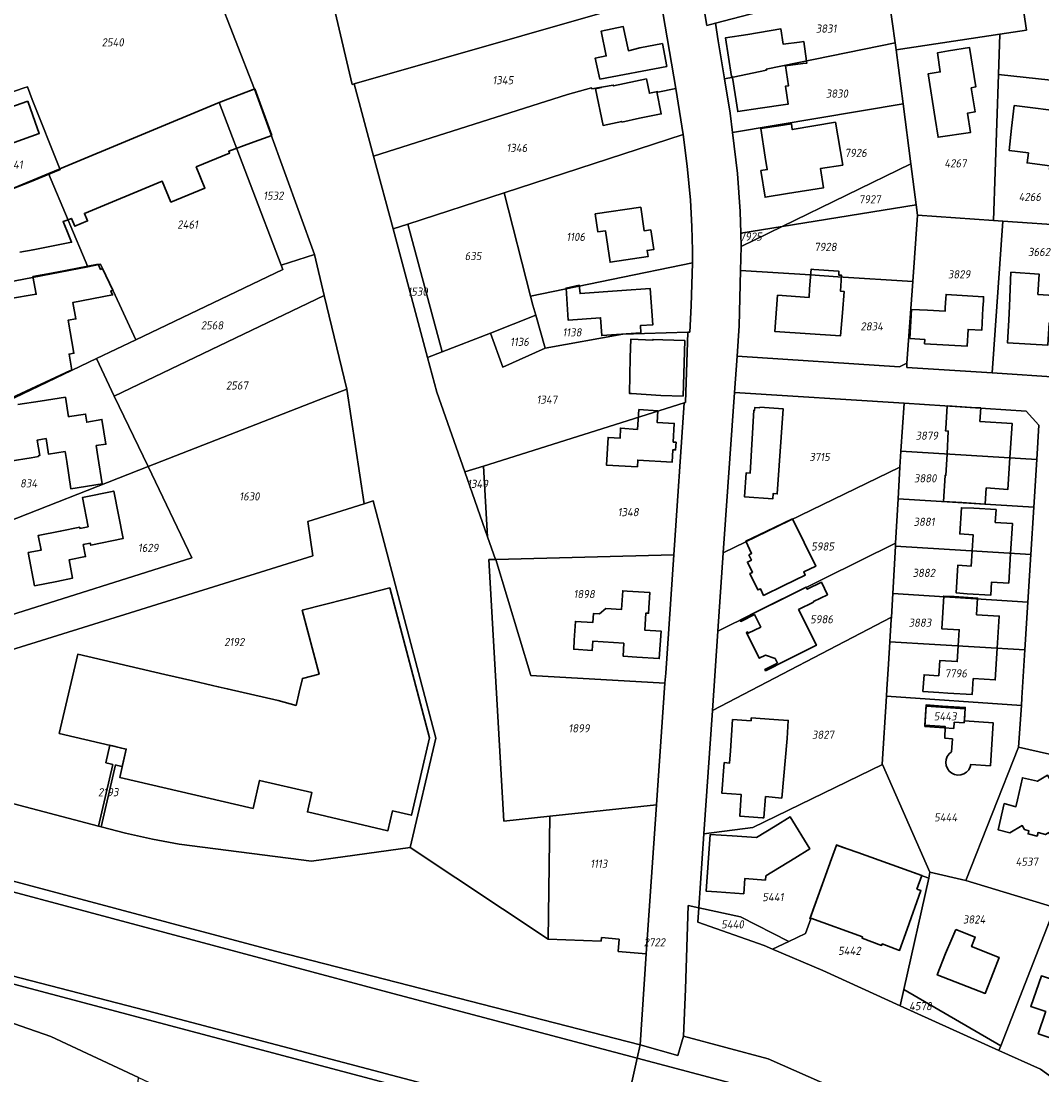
# Model space of a CAD drawing. Extents: x 177930 to 190767, y 381068 to 392034.
# Tile 158 of 256: x 183328 to 183554, y 385146 to 385378. Entities that reach past the tile are written whole.
import ezdxf
from ezdxf.enums import TextEntityAlignment as Align

# ---------------------------------------------------------------- set-up
doc = ezdxf.new("R2010")
doc.units = 0
for name, color, linetype, lineweight in [('B-XX-KG-GRENS_PERCEEL-GV', 150, 'Continuous', 25), ('B-XX-KG-GRENS_PERCEEL-S', 150, 'Continuous', 25), ('B-XX-OG-BEBOUWING-G', 7, 'Continuous', 35)]:
    doc.layers.add(name, color=color, linetype=linetype, lineweight=lineweight)
doc.styles.add('NLCS-ISO', font='NLCS-ISO.ttf', dxfattribs={"height": 1.8})

# ---------------------------------------------------------------- blocks, each defined once
blk = doc.blocks.new('SKG-PERCEELNUMMER-SO')
at = {"layer": 'DefPoints'}
blk.add_point((0, 0), dxfattribs=at)
at = {"style": 'NLCS-ISO', "oblique": 10, "flags": 1}
blk.add_attdef('GEMEENTECODE', text='', height=1.8, dxfattribs=at).set_placement((-0.5, 2.55), align=Align.MIDDLE_RIGHT)
blk.add_attdef('SECTIE', text='', height=1.8, dxfattribs=at).set_placement((0.5, 2.5), align=Align.MIDDLE_LEFT)
at = {"style": 'NLCS-ISO', "oblique": 10}
blk.add_attdef('PERCEELNUMMER', text='', height=1.8, dxfattribs=at).set_placement((0, 0), align=Align.MIDDLE_CENTER)

msp = doc.modelspace()

# ---------------------------------------------------------------- linework, layer by layer
at = {"layer": 'B-XX-KG-GRENS_PERCEEL-GV'}
for points in [[(183555.681, 385434.641), (183544.769, 385454.822), (183551.796, 385458.646), (183547.935, 385465.721), (183537.65, 385460.292), (183542.18, 385430.963), (183546.38, 385403.776), (183550.532, 385376.347), (183544.657, 385375.458), (183544.352, 385366.549), (183564.05, 385364.387)], [(183469.71, 385382.819), (183473.041, 385363.485), (183474.656, 385353.278), (183475.527, 385346.32), (183476.252, 385338.779), (183476.567, 385332.946), (183476.73, 385327.692), (183476.733, 385324.935), (183476.445, 385315.418), (183476.117, 385309.63), (183475.661, 385309.616), (183475.158, 385294.079), (183474.915, 385294.002), (183472.615, 385260.456), (183470.797, 385234.293), (183470.644, 385232.089), (183468.776, 385205.162), (183466.493, 385172.257), (183465.123, 385152.175), (183473.464, 385149.825), (183474.737, 385154.039), (183475.171, 385164.435), (183475.761, 385182.913), (183478.113, 385182.412), (183479.244, 385198.805), (183481.121, 385225.999), (183482.335, 385243.587), (183483.525, 385260.836), (183486.009, 385296.307), (183486.568, 385304.294), (183487.037, 385310.99), (183487.349, 385323.276), (183487.483, 385328.547), (183487.401, 385331.462), (183487.265, 385336.263), (183486.657, 385344.666), (183485.55, 385353.715), (183485.026, 385357.995), (183483.789, 385365.57), (183482.412, 385374.008), (183481.784, 385377.888), (183479.867, 385377.385), (183475.917, 385401.118)], [(183371.53, 385384.886), (183379.926, 385363.325), (183393.192, 385326.785), (183395.357, 385317.742), (183400.316, 385297.027), (183404.188, 385271.722), (183406.141, 385272.337), (183419.997, 385219.914), (183414.358, 385195.728), (183444.86, 385175.482), (183445.228, 385202.646), (183435.019, 385201.556), (183431.722, 385259.379), (183433.193, 385259.418), (183431.434, 385264.431), (183426.419, 385278.725), (183420.221, 385296.39), (183418.182, 385304.006), (183410.569, 385332.436), (183406.265, 385348.508), (183401.983, 385364.498), (183401.538, 385364.37), (183397.756, 385380.285)], [(183558.348, 385299.606), (183542.959, 385300.611), (183524.041, 385301.846), (183524.107, 385302.786), (183522.439, 385301.973), (183486.568, 385304.294), (183486.009, 385296.307), (183523.48, 385293.916), (183550.463, 385292.2), (183553.232, 385289.068), (183552.762, 385281.502), (183552.109, 385270.98), (183551.456, 385260.469), (183550.801, 385249.927), (183550.147, 385239.396), (183549.491, 385228.834), (183549.385, 385227.126), (183548.741, 385217.926), (183566.318, 385213.977)], [(183323.967, 385206.157), (183345.503, 385200.467), (183348.686, 385214.13), (183348.072, 385214.273), (183347.098, 385214.5), (183347.991, 385218.337), (183348.965, 385218.111), (183350.582, 385217.735), (183351.624, 385217.492), (183350.731, 385213.654), (183349.689, 385213.897), (183349.27, 385213.994), (183346.085, 385200.313), (183351.427, 385198.902), (183357.39, 385197.595), (183363.27, 385196.517), (183392.56, 385192.713), (183414.358, 385195.728), (183419.997, 385219.914), (183406.141, 385272.337), (183404.188, 385271.722), (183391.729, 385267.797), (183392.823, 385260.195), (183326.004, 385239.357)], [(183205.573, 385220.672), (183384.576, 385172.86), (183465.123, 385152.175), (183466.493, 385172.257), (183460.324, 385172.776), (183460.554, 385175.51), (183456.604, 385175.843), (183456.539, 385175.075), (183444.86, 385175.482), (183414.358, 385195.728), (183392.56, 385192.713), (183363.27, 385196.517), (183357.39, 385197.595), (183351.427, 385198.902), (183346.085, 385200.313), (183345.503, 385200.467), (183323.967, 385206.157)], [(183321.793, 385158.595), (183334.918, 385154.017), (183354.33, 385144.964), (183364.127, 385140.395), (183366.432, 385139.32), (183378.753, 385133.152), (183385.048, 385130.001), (183385.155, 385129.939), (183386.213, 385139.657), (183386.976, 385142.558), (183395.657, 385140.258), (183394.888, 385137.358), (183414.567, 385132.144), (183436.908, 385126.224), (183446.049, 385093.239), (183447.973, 385091.969), (183451.102, 385089.359), (183456.937, 385084.49), (183460.856, 385081.117), (183457.989, 385095.046), (183458.744, 385106.59), (183460.169, 385129.729), (183460.259, 385130.135), (183265.963, 385181.722)], [(183564.234, 385139.097), (183553.571, 385146.76), (183544.422, 385150.908), (183522.604, 385160.8), (183505.494, 385168.558), (183494.409, 385173.278), (183492.526, 385174.08), (183477.895, 385179.25), (183478.113, 385182.412), (183475.761, 385182.913), (183475.171, 385164.435), (183474.737, 385154.039), (183493.438, 385149.063), (183524.946, 385135.158)], [(183911.957, 385034.162), (183814.687, 385058.291), (183715.172, 385086.019), (183633.442, 385107.266), (183602.129, 385118.253), (183578.584, 385120.856), (183524.946, 385135.158), (183493.438, 385149.063), (183474.737, 385154.039), (183473.464, 385149.825), (183465.123, 385152.175), (183464.468, 385149.205), (183826.129, 385053.302), (183883.973, 385039.061)]]:
    msp.add_lwpolyline(points, dxfattribs=at)
for points in [[(183517.688, 385399.239), (183515.717, 385411.444), (183475.825, 385401.571), (183475.917, 385401.118), (183479.867, 385377.385), (183481.784, 385377.888), (183519.538, 385387.786)], [(183302.416, 385354.219), (183307.237, 385355.914), (183328.841, 385363.508), (183329.795, 385363.844), (183330.798, 385360.991), (183336.959, 385345.73), (183337.137, 385345.804), (183372.164, 385360.349), (183379.926, 385363.325), (183371.53, 385384.886), (183362.553, 385404.132), (183335.659, 385398.664), (183321.659, 385395.817), (183323.941, 385384.646), (183326.438, 385372.402), (183300.528, 385365.099)], [(183519.538, 385387.786), (183521.494, 385373.536), (183521.695, 385371.981), (183544.657, 385375.458), (183550.532, 385376.347), (183546.38, 385403.776), (183517.688, 385399.239)], [(183467.078, 385398.1), (183463.366, 385397.164), (183455.639, 385395.142), (183417.496, 385385.358), (183397.756, 385380.285), (183401.538, 385364.37), (183401.983, 385364.498), (183457.788, 385380.489), (183469.71, 385382.819)], [(183519.538, 385387.786), (183481.784, 385377.888), (183482.412, 385374.008), (183483.789, 385365.57), (183485.682, 385365.931), (183493.05, 385367.537), (183493.02, 385367.735), (183521.494, 385373.536)], [(183469.71, 385382.819), (183457.788, 385380.489), (183401.983, 385364.498), (183406.265, 385348.508), (183449.104, 385362.135), (183454.406, 385363.611), (183454.473, 385363.402), (183459.22, 385364.229), (183459.26, 385364.035), (183466.525, 385365.564), (183467.191, 385362.398), (183469.043, 385362.787), (183469.068, 385362.668), (183473.041, 385363.485)], [(183543.249, 385334.296), (183544.352, 385366.549), (183544.657, 385375.458), (183521.695, 385371.981), (183523.242, 385360.046), (183524.959, 385346.788), (183526.117, 385337.769), (183526.413, 385335.464)], [(183521.695, 385371.981), (183521.494, 385373.536), (183493.02, 385367.735), (183493.05, 385367.537), (183485.682, 385365.931), (183483.789, 385365.57), (183485.026, 385357.995), (183485.55, 385353.715), (183523.242, 385360.046)], [(183473.041, 385363.485), (183469.068, 385362.668), (183469.043, 385362.787), (183467.191, 385362.398), (183466.525, 385365.564), (183459.26, 385364.035), (183459.22, 385364.229), (183454.473, 385363.402), (183454.406, 385363.611), (183449.104, 385362.135), (183406.265, 385348.508), (183410.569, 385332.436), (183413.846, 385333.502), (183435.111, 385340.417), (183474.656, 385353.278)], [(183545.274, 385334.155), (183560.357, 385333.109), (183564.05, 385364.387), (183544.352, 385366.549), (183543.249, 385334.296)], [(183334.433, 385344.681), (183336.959, 385345.73), (183330.798, 385360.991), (183329.795, 385363.844), (183328.841, 385363.508), (183307.237, 385355.914), (183302.416, 385354.219), (183302.509, 385353.683), (183309.401, 385334.287)], [(183385.839, 385324.394), (183393.192, 385326.785), (183379.926, 385363.325), (183372.164, 385360.349)], [(183353.762, 385307.957), (183386.191, 385323.469), (183385.839, 385324.394), (183372.164, 385360.349), (183337.137, 385345.804), (183336.959, 385345.73), (183334.433, 385344.681), (183343.11, 385324.08), (183345.899, 385324.618), (183348.693, 385318.767)], [(183487.401, 385331.462), (183496.525, 385332.948), (183524.959, 385346.788), (183523.242, 385360.046), (183485.55, 385353.715), (183486.657, 385344.666), (183487.265, 385336.263)], [(183435.111, 385340.417), (183440.957, 385317.59), (183476.733, 385324.935), (183476.73, 385327.692), (183476.567, 385332.946), (183476.252, 385338.779), (183475.527, 385346.32), (183474.656, 385353.278)], [(183496.525, 385332.948), (183526.117, 385337.769), (183524.959, 385346.788)], [(183343.11, 385324.08), (183334.433, 385344.681), (183309.401, 385334.287), (183307.456, 385333.479), (183310.559, 385317.804)], [(183435.111, 385340.417), (183413.846, 385333.502), (183421.411, 385305.267), (183432.062, 385309.427), (183442.106, 385313.35), (183441.477, 385315.561), (183440.957, 385317.59)], [(183525.379, 385320.812), (183526.413, 385335.464), (183526.117, 385337.769), (183496.525, 385332.948), (183487.483, 385328.547), (183487.349, 385323.276), (183502.824, 385322.278), (183508.862, 385321.877)], [(183524.107, 385302.786), (183524.041, 385301.846), (183542.959, 385300.611), (183545.274, 385334.155), (183543.249, 385334.296), (183526.413, 385335.464), (183525.379, 385320.812)], [(183410.569, 385332.436), (183418.182, 385304.006), (183421.411, 385305.267), (183413.846, 385333.502)], [(183496.525, 385332.948), (183487.401, 385331.462), (183487.483, 385328.547)], [(183545.274, 385334.155), (183542.959, 385300.611), (183558.348, 385299.606), (183573.46, 385307.266), (183560.357, 385333.109)], [(183345.013, 385303.772), (183348.98, 385295.514), (183395.357, 385317.742), (183393.192, 385326.785), (183385.839, 385324.394), (183386.191, 385323.469), (183353.762, 385307.957)], [(183343.11, 385324.08), (183310.559, 385317.804), (183316.076, 385289.929), (183345.013, 385303.772), (183353.762, 385307.957), (183348.693, 385318.767), (183345.899, 385324.618)], [(183442.106, 385313.35), (183444.171, 385306.113), (183461.348, 385309.177), (183475.661, 385309.616), (183476.117, 385309.63), (183476.445, 385315.418), (183476.733, 385324.935), (183440.957, 385317.59), (183441.477, 385315.561)], [(183524.107, 385302.786), (183525.379, 385320.812), (183508.862, 385321.877), (183502.824, 385322.278), (183487.349, 385323.276), (183487.037, 385310.99), (183486.568, 385304.294), (183522.439, 385301.973)], [(183356.479, 385279.902), (183395.321, 385295.076), (183400.316, 385297.027), (183395.357, 385317.742), (183348.98, 385295.514)], [(183442.106, 385313.35), (183432.062, 385309.427), (183434.781, 385301.854), (183444.171, 385306.113)], [(183430.545, 385280.025), (183474.915, 385294.002), (183475.158, 385294.079), (183475.661, 385309.616), (183461.348, 385309.177), (183444.171, 385306.113), (183434.781, 385301.854), (183432.062, 385309.427), (183421.411, 385305.267), (183418.182, 385304.006), (183420.221, 385296.39), (183426.419, 385278.725)], [(183316.076, 385289.929), (183320.818, 385265.971), (183356.479, 385279.902), (183348.98, 385295.514), (183345.013, 385303.772)], [(183400.316, 385297.027), (183395.321, 385295.076), (183356.479, 385279.902), (183366.132, 385259.733), (183324.64, 385246.662), (183326.004, 385239.357), (183392.823, 385260.195), (183391.729, 385267.797), (183404.188, 385271.722)], [(183522.772, 385283.343), (183523.48, 385293.916), (183486.009, 385296.307), (183483.525, 385260.836), (183522.535, 385279.802)], [(183431.434, 385264.431), (183433.193, 385259.418), (183433.292, 385259.421), (183472.615, 385260.456), (183474.915, 385294.002), (183430.545, 385280.025)], [(183523.48, 385293.916), (183522.772, 385283.343), (183552.762, 385281.502), (183553.232, 385289.068), (183550.463, 385292.2)], [(183522.535, 385279.802), (183522.143, 385272.806), (183552.109, 385270.98), (183552.762, 385281.502), (183522.772, 385283.343)], [(183324.64, 385246.662), (183366.132, 385259.733), (183356.479, 385279.902), (183320.818, 385265.971)], [(183430.545, 385280.025), (183426.419, 385278.725), (183431.434, 385264.431)], [(183521.593, 385262.991), (183522.143, 385272.806), (183522.535, 385279.802), (183483.525, 385260.836), (183482.335, 385243.587)], [(183521.593, 385262.991), (183521.556, 385262.325), (183551.456, 385260.469), (183552.109, 385270.98), (183522.143, 385272.806)], [(183520.678, 385246.654), (183520.971, 385251.885), (183521.556, 385262.325), (183521.593, 385262.991), (183482.335, 385243.587), (183481.121, 385225.999)], [(183520.971, 385251.885), (183550.801, 385249.927), (183551.456, 385260.469), (183521.556, 385262.325)], [(183470.644, 385232.089), (183470.797, 385234.293), (183472.615, 385260.456), (183433.292, 385259.421), (183440.999, 385233.792)], [(183433.193, 385259.418), (183431.722, 385259.379), (183435.019, 385201.556), (183445.228, 385202.646), (183468.776, 385205.162), (183470.644, 385232.089), (183440.999, 385233.792), (183433.292, 385259.421)], [(183101.453, 385249.025), (183111.645, 385246.308), (183113.9, 385247.777), (183124.324, 385244.997), (183128.361, 385236.907), (183138.743, 385234.16), (183139.185, 385235.704), (183232.599, 385210.794), (183321.264, 385187.394), (183409.409, 385163.805), (183464.468, 385149.205), (183465.123, 385152.175), (183384.576, 385172.86), (183205.573, 385220.672), (183207.274, 385227.037), (183200.147, 385228.941), (183146.512, 385240.666), (183140.821, 385237.984), (183130.679, 385240.692), (183138.097, 385245.488), (183113.203, 385253.194), (183102.985, 385255.216)], [(183550.147, 385239.396), (183550.801, 385249.927), (183520.971, 385251.885), (183520.678, 385246.654), (183520.648, 385246.162), (183520.339, 385241.228)], [(183481.121, 385225.999), (183479.244, 385198.805), (183490.05, 385200.202), (183518.675, 385214.061), (183518.641, 385214.139), (183519.582, 385229.158), (183519.68, 385230.714), (183520.028, 385236.275), (183520.339, 385241.228), (183520.648, 385246.162), (183520.678, 385246.654)], [(183100.292, 385244.335), (183095.916, 385226.65), (183099.489, 385225.742), (183100.463, 385229.567), (183135.268, 385220.486), (183134.644, 385218.31), (183228.025, 385193.392), (183311.528, 385171.214), (183358.017, 385159.256), (183419.738, 385142.965), (183460.749, 385132.354), (183464.468, 385149.205), (183409.409, 385163.805), (183321.264, 385187.394), (183232.599, 385210.794), (183139.185, 385235.704), (183138.743, 385234.16), (183128.361, 385236.907)], [(183549.385, 385227.126), (183549.491, 385228.834), (183550.147, 385239.396), (183520.339, 385241.228), (183520.028, 385236.275), (183519.68, 385230.714), (183519.582, 385229.158)], [(183160.706, 385209.135), (183229.053, 385191.194), (183265.963, 385181.722), (183460.259, 385130.135), (183460.749, 385132.354), (183419.738, 385142.965), (183358.017, 385159.256), (183311.528, 385171.214), (183228.025, 385193.392), (183134.644, 385218.31), (183135.268, 385220.486), (183100.463, 385229.567), (183099.489, 385225.742), (183098.281, 385221.512)], [(183518.641, 385214.139), (183518.675, 385214.061), (183529.187, 385190.292), (183537.129, 385188.495), (183548.741, 385217.926), (183549.385, 385227.126), (183519.582, 385229.158)], [(183528.055, 385222.511), (183528.359, 385227.011), (183536.948, 385226.431), (183536.739, 385223.327), (183534.532, 385223.475), (183534.438, 385222.081)], [(183536.948, 385226.431), (183528.359, 385227.011), (183528.055, 385222.511), (183534.438, 385222.081), (183534.532, 385223.475), (183536.739, 385223.327)], [(183346.085, 385200.313), (183349.27, 385213.994), (183349.689, 385213.897), (183350.731, 385213.654), (183351.624, 385217.492), (183350.582, 385217.735), (183348.965, 385218.111), (183347.991, 385218.337), (183347.098, 385214.5), (183348.072, 385214.273), (183348.686, 385214.13), (183345.503, 385200.467)], [(183537.129, 385188.495), (183556.773, 385182.504), (183558.799, 385181.886), (183566.255, 385213.705), (183566.318, 385213.977), (183548.741, 385217.926)], [(183518.675, 385214.061), (183490.05, 385200.202), (183479.244, 385198.805), (183478.113, 385182.412), (183487.356, 385180.442), (183497.981, 385174.975), (183501.68, 385176.731), (183502.863, 385180.025), (183502.675, 385180.093), (183508.506, 385196.331), (183528.9, 385189.008), (183529.187, 385190.292)], [(183466.493, 385172.257), (183468.776, 385205.162), (183445.228, 385202.646), (183444.86, 385175.482), (183456.539, 385175.075), (183456.604, 385175.843), (183460.554, 385175.51), (183460.324, 385172.776)], [(183497.981, 385174.975), (183494.409, 385173.278), (183505.494, 385168.558), (183522.604, 385160.8), (183523.409, 385164.408), (183528.9, 385189.008), (183508.506, 385196.331), (183502.675, 385180.093), (183502.863, 385180.025), (183501.68, 385176.731)], [(183529.187, 385190.292), (183528.9, 385189.008), (183523.409, 385164.408), (183544.818, 385151.922), (183556.773, 385182.504), (183537.129, 385188.495)], [(183494.409, 385173.278), (183497.981, 385174.975), (183487.356, 385180.442), (183478.113, 385182.412), (183477.895, 385179.25), (183492.526, 385174.08)], [(183579.128, 385175.686), (183558.799, 385181.886), (183556.773, 385182.504), (183544.818, 385151.922), (183544.422, 385150.908), (183553.571, 385146.76), (183564.234, 385139.097), (183566.658, 385138.418), (183566.872, 385139.059)], [(183544.422, 385150.908), (183544.818, 385151.922), (183523.409, 385164.408), (183522.604, 385160.8)], [(183324.154, 385125.335), (183342.969, 385131.014), (183353.402, 385134.163), (183354.33, 385144.964), (183334.918, 385154.017), (183321.793, 385158.595), (183314.251, 385159.738), (183313.707, 385157.927), (183322.379, 385131.845), (183323.897, 385126.277)], [(184131.268, 384977.021), (184134.006, 384994.649), (184096.874, 385000.374), (184051.781, 385007.388), (184007.461, 385014.508), (183971.732, 385020.79), (183931.581, 385028.58), (183883.973, 385039.061), (183826.129, 385053.302), (183464.468, 385149.205), (183460.749, 385132.354), (183472.507, 385129.312), (183525.138, 385115.075), (183758.578, 385052.895), (183827.737, 385034.631), (183889.942, 385019.559), (183951.36, 385006.733), (184004.531, 384997.027), (184028.277, 384993.132), (184096.224, 384982.362)]]:
    msp.add_lwpolyline(points, close=True, dxfattribs=at)
at = {"layer": 'B-XX-OG-BEBOUWING-G'}
for points in [[(183471.054, 385368.345), (183470.082, 385373.382), (183465.06, 385372.412), (183462.552, 385371.807), (183461.438, 385377.148), (183456.516, 385376.121), (183457.658, 385370.648), (183455.249, 385370.186), (183456.237, 385365.484)], [(183501.92, 385369.53), (183501.309, 385373.84), (183500.363, 385373.712), (183496.718, 385373.282), (183496.251, 385376.635), (183488.966, 385375.412), (183484.024, 385374.653), (183485.343, 385366.073), (183485.54, 385366.104), (183485.57, 385365.91)], [(183485.57, 385365.91), (183486.728, 385358.374), (183491.659, 385359.132), (183497.248, 385359.92), (183497.88, 385360.001), (183497.237, 385363.951), (183497.916, 385364.011), (183497.293, 385368.429), (183501.117, 385368.947), (183501.988, 385369.054), (183501.92, 385369.53)], [(183456.237, 385365.484), (183471.054, 385368.345)], [(183469.054, 385362.733), (183469.043, 385362.787), (183467.191, 385362.398), (183466.525, 385365.564), (183459.26, 385364.035), (183459.22, 385364.229), (183456.597, 385363.772)], [(183379.986, 385363.348), (183372.164, 385360.349), (183336.959, 385345.73)], [(183383.76, 385353.09), (183379.986, 385363.348)], [(183456.597, 385363.772), (183456.615, 385363.685), (183455.281, 385363.407), (183456.971, 385355.304), (183461.104, 385356.166), (183461.13, 385356.042), (183465.043, 385356.92), (183469.8, 385357.838), (183468.862, 385362.696), (183469.054, 385362.733)], [(183329.836, 385360.678), (183308.232, 385353.084)], [(183308.232, 385353.084), (183308.72, 385351.695), (183309.696, 385352.024), (183310.589, 385349.521), (183309.604, 385349.181), (183312.121, 385342.019), (183316.858, 385343.684), (183319.767, 385344.691), (183318.406, 385348.546), (183321.236, 385349.542), (183332.391, 385353.48), (183331.484, 385355.99), (183329.836, 385360.678)], [(183562.988, 385355.4), (183562.482, 385355.462), (183562.31, 385354.073), (183559.018, 385354.491), (183559.478, 385358.237), (183547.809, 385359.672), (183547.199, 385354.71), (183546.711, 385349.746), (183550.928, 385349.231), (183550.657, 385347.012), (183555.681, 385346.399), (183555.585, 385345.606), (183557.101, 385345.421), (183557.003, 385344.614), (183561.566, 385344.057), (183562.069, 385348.612), (183562.186, 385348.597)], [(183328.072, 385327.271), (183331.037, 385327.845), (183339.53, 385329.489), (183338.903, 385331.004), (183337.641, 385334.054), (183338.579, 385334.398), (183339.504, 385334.758), (183340.237, 385333.015), (183343.059, 385334.202), (183342.365, 385335.852), (183359.549, 385342.992), (183361.475, 385338.345), (183368.999, 385341.464), (183367.07, 385346.117), (183374.437, 385349.178), (183374.263, 385349.597), (183379.067, 385351.364), (183383.76, 385353.09)], [(183336.959, 385345.73), (183337.019, 385345.582), (183330.238, 385342.74), (183326.286, 385341.216)], [(183346.355, 385323.663), (183346.199, 385323.592), (183345.929, 385323.469), (183345.376, 385324.626), (183335.894, 385322.835), (183330.981, 385321.907), (183331.716, 385318.012), (183325.606, 385316.953)], [(183348.626, 385318.908), (183346.355, 385323.663)], [(183326.178, 385295.009), (183339.327, 385301.123), (183339.563, 385301.233), (183338.979, 385304.765), (183340.062, 385304.971), (183338.775, 385312.262), (183340.48, 385312.564), (183339.836, 385316.202), (183348.604, 385317.864), (183348.202, 385318.706), (183348.626, 385318.908)], [(183524.747, 385308.216), (183528.034, 385308.026), (183527.979, 385307.058), (183537.383, 385306.515), (183537.598, 385310.227), (183540.61, 385310.053), (183540.893, 385314.954), (183540.985, 385316.552), (183541.036, 385317.437), (183532.733, 385317.945), (183532.679, 385317.03), (183532.562, 385315.033), (183532.516, 385314.253), (183528.659, 385314.48)], [(183528.659, 385314.48), (183525.1, 385314.635), (183524.747, 385308.216)], [(183475.009, 385307.802), (183470.165, 385307.947), (183467.994, 385307.999), (183467.991, 385307.879), (183463.088, 385308.038), (183462.958, 385304.032), (183462.833, 385296.06), (183463.253, 385296.035), (183469.759, 385295.643), (183474.641, 385295.497)], [(183474.641, 385295.497), (183475.009, 385307.802)], [(183325.932, 385281.147), (183330.601, 385281.877), (183332.206, 385282.175), (183332.184, 385282.318), (183332.538, 385282.374), (183331.896, 385285.735), (183333.919, 385286.102), (183334.435, 385282.671), (183338.109, 385283.248), (183338.454, 385281.051), (183339.406, 385274.989), (183346.312, 385276.074), (183345.36, 385282.136), (183344.995, 385284.542), (183347.136, 385284.853), (183346.242, 385290.327), (183342.901, 385289.708), (183342.617, 385291.514), (183339.103, 385290.962), (183338.871, 385290.926), (183338.183, 385295.248), (183332.609, 385294.377), (183327.669, 385293.605)], [(183532.982, 385293.342), (183532.661, 385288.306), (183532.643, 385287.807), (183533.21, 385287.772), (183532.958, 385282.718)], [(183538.345, 385293), (183532.982, 385293.342)], [(183546.866, 385281.864), (183547.35, 385289.432), (183540.231, 385289.887), (183540.421, 385292.867), (183538.345, 385293)], [(183532.958, 385282.718), (183532.72, 385277.957), (183532.531, 385277.969), (183532.176, 385272.194), (183536.236, 385271.95), (183541.395, 385271.62), (183541.623, 385275.191), (183546.42, 385274.885), (183546.866, 385281.864)], [(183547.004, 385260.745), (183547.405, 385267.348), (183543.625, 385267.578), (183543.798, 385270.437), (183538.878, 385270.735), (183536.121, 385270.84), (183535.759, 385265.044), (183538.722, 385264.86), (183538.499, 385261.273)], [(183538.499, 385261.273), (183538.291, 385257.941), (183535.327, 385258.126), (183534.946, 385252.031), (183537.436, 385251.814), (183542.613, 385251.5), (183542.788, 385254.395), (183546.605, 385254.164), (183547.004, 385260.745)], [(183409.83, 385253.16), (183404.995, 385251.886), (183390.515, 385248.173), (183394.218, 385234.072), (183390.524, 385233.102), (183389.831, 385230.108), (183389.146, 385227.148), (183385.184, 385228.224), (183373.914, 385230.82), (183371.938, 385231.275), (183370.641, 385231.573), (183366.339, 385232.564), (183360.115, 385233.997), (183340.899, 385238.468), (183336.819, 385220.937)], [(183336.819, 385220.937), (183351.624, 385217.492), (183350.172, 385211.238), (183379.632, 385204.383), (183381.073, 385210.576), (183392.636, 385207.886), (183391.641, 385203.61), (183409.43, 385199.45), (183410.43, 385203.83), (183414.6, 385202.87), (183418.58, 385219.98), (183409.83, 385253.16)], [(183461.566, 385240.915), (183461.395, 385238.05), (183464.399, 385237.809), (183469.389, 385237.496), (183469.771, 385243.589), (183466.184, 385243.782), (183466.422, 385247.564), (183467.013, 385247.525), (183467.282, 385252.119), (183462.29, 385252.411), (183461.292, 385252.469), (183461.051, 385248.377), (183457.592, 385248.561), (183457.589, 385248.561), (183456.197, 385247.354), (183454.853, 385247.481), (183454.7, 385245.463), (183450.898, 385245.692), (183450.834, 385245.696), (183450.588, 385241.572)], [(183544.049, 385239.771), (183544.477, 385246.871), (183539.479, 385247.173), (183539.701, 385250.867), (183534.498, 385251.18), (183532.236, 385251.316), (183531.784, 385244.099), (183535.664, 385243.856), (183535.442, 385240.3)], [(183450.588, 385241.572), (183450.468, 385239.558), (183454.559, 385239.314), (183454.679, 385241.327), (183461.566, 385240.915)], [(183535.442, 385240.3), (183535.224, 385236.819), (183531.344, 385237.062), (183531.121, 385233.697), (183527.877, 385233.912), (183527.632, 385230.213)], [(183531.179, 385229.989), (183533.158, 385229.89), (183538.542, 385229.565), (183538.753, 385233.067), (183543.627, 385232.773), (183544.049, 385239.771)], [(183527.632, 385230.213), (183531.179, 385229.989)], [(183536.785, 385223.711), (183536.974, 385226.708), (183531.983, 385227.021), (183528.35, 385227.281), (183528.049, 385222.763), (183532.56, 385222.464), (183532.464, 385219.947), (183534.138, 385219.803)], [(183534.138, 385219.803), (183533.946, 385216.897), (183533.416, 385216.457), (183533.009, 385215.887), (183532.758, 385215.233), (183532.676, 385214.537), (183532.77, 385213.843), (183533.034, 385213.194), (183533.451, 385212.631), (183533.995, 385212.189), (183534.632, 385211.897), (183535.321, 385211.772), (183536.02, 385211.823), (183536.684, 385212.045), (183537.272, 385212.426), (183537.747, 385212.941), (183538.079, 385213.558), (183538.211, 385214.091), (183542.532, 385213.819), (183543.129, 385223.312), (183536.785, 385223.711)]]:
    msp.add_lwpolyline(points, dxfattribs=at)
for points in [[(183538.283, 385363.632), (183539.297, 385363.796), (183537.884, 385372.547), (183533.3, 385371.807), (183530.815, 385371.329), (183531.467, 385367.124), (183528.816, 385366.713), (183530.348, 385356.834), (183530.993, 385352.676), (183538.152, 385353.749), (183537.513, 385358.013), (183539.148, 385358.277)], [(183491.827, 385345.314), (183492.757, 385339.439), (183497.695, 385340.221), (183505.645, 385341.495), (183505.022, 385345.817), (183509.901, 385346.543), (183508.311, 385355.984), (183498.744, 385354.377), (183498.567, 385355.661), (183496.752, 385355.374), (183491.814, 385354.592), (183492.812, 385348.29), (183493.247, 385345.539)], [(183467.55, 385332.202), (183466.066, 385331.982), (183465.288, 385337.234), (183455.251, 385335.748), (183455.837, 385331.786), (183457.479, 385332.029), (183458.512, 385325.058), (183466.907, 385326.304), (183466.703, 385327.679), (183468.187, 385327.899)], [(183495.5, 385317.795), (183494.908, 385309.796), (183509.453, 385308.826), (183509.837, 385313.917), (183510.193, 385318.639), (183509.393, 385318.707), (183509.66, 385322.191), (183509.026, 385322.216), (183509.087, 385323.058), (183509.006, 385323.064), (183503.517, 385323.47), (183502.913, 385323.515), (183502.598, 385319.166), (183502.461, 385317.279)], [(183560.032, 385317.489), (183553.037, 385317.96), (183553.332, 385322.402), (183547.078, 385322.842), (183546.755, 385315.363), (183546.583, 385312.263), (183546.306, 385307.278), (183555.252, 385306.781), (183555.526, 385311.707), (183559.698, 385311.476), (183559.701, 385311.526), (183563.503, 385311.301), (183563.813, 385310.707), (183568.382, 385313.065), (183564.52, 385320.547), (183559.935, 385318.181), (183560.302, 385317.471)], [(183461.097, 385318.817), (183451.868, 385318.159), (183451.712, 385319.97), (183448.773, 385319.371), (183449.256, 385312.268), (183456.401, 385312.801), (183456.681, 385308.867), (183465.335, 385309.485), (183465.222, 385311.061), (183467.965, 385311.257), (183467.393, 385319.266)], [(183464.597, 385288.142), (183460.783, 385288.437), (183460.71, 385286.167), (183458.071, 385286.378), (183457.717, 385280.26), (183464.537, 385279.866), (183464.622, 385281.338), (183472.231, 385280.898), (183472.389, 385283.627), (183472.989, 385283.592), (183473.087, 385285.296), (183472.461, 385285.332), (183472.7, 385289.466), (183468.897, 385289.686), (183469.046, 385292.272), (183464.864, 385292.514)], [(183491.574, 385293.038), (183491.562, 385292.929), (183490.497, 385293.001), (183490.449, 385292.354), (183490.296, 385292.373), (183489.464, 385278.482), (183488.609, 385278.539), (183488.238, 385273.227), (183494.443, 385272.794), (183494.524, 385273.951), (183495.461, 385273.885), (183496.779, 385292.672)], [(183343.233, 385266.612), (183341.393, 385266.257), (183341.344, 385266.505), (183337.014, 385265.632), (183332.172, 385264.7), (183332.799, 385261.446), (183329.968, 385260.9), (183331.378, 385253.581), (183336.303, 385254.53), (183339.763, 385255.302), (183338.976, 385259.296), (183342.623, 385260.016), (183342.099, 385262.676), (183343.667, 385262.988), (183343.76, 385262.53), (183350.932, 385264.02), (183348.855, 385274.516), (183341.962, 385273.093)], [(183489.169, 385260.443), (183489.74, 385259.27), (183488.847, 385258.835), (183489.961, 385256.547), (183489.424, 385256.286), (183491.19, 385252.659), (183491.709, 385252.911), (183492.417, 385251.456), (183496.913, 385253.645), (183501.649, 385255.951), (183501.318, 385256.666), (183503.958, 385257.902), (183498.821, 385268.36), (183492.99, 385265.567), (183488.481, 385263.407), (183489.762, 385260.731)], [(183495.52, 385236.507), (183492.709, 385235.096), (183492.867, 385234.814), (183497.338, 385237.052), (183504.09, 385240.432), (183500.143, 385248.308), (183503.479, 385249.98), (183503.431, 385250.076), (183506.546, 385251.616), (183505.19, 385254.358), (183502.06, 385252.81), (183501.813, 385253.302), (183491.716, 385248.246), (183487.245, 385246.007), (183487.382, 385245.723), (183490.39, 385247.222), (183491.782, 385244.472), (183489.041, 385243.099), (183488.9, 385243.398), (183488.62, 385243.259), (183491.462, 385237.583), (183492.824, 385238.279), (183494.98, 385237.551)], [(183483.682, 385214.507), (183483.219, 385207.76), (183487.499, 385207.467), (183487.171, 385202.688), (183492.16, 385202.346), (183492.483, 385202.324), (183492.876, 385207.004), (183496.432, 385206.669), (183497.603, 385219.876), (183497.606, 385219.876), (183497.881, 385223.84), (183494.694, 385224.058), (183489.706, 385224.4), (183489.661, 385223.752), (183485.579, 385224.031), (183485.107, 385217.151), (183484.92, 385214.422)], [(183559.36, 385207.22), (183557.62, 385207.65), (183556.457, 385209.565), (183555.13, 385211.75), (183552.92, 385210.4), (183549.63, 385211.16), (183548.505, 385206.288), (183548.169, 385204.765), (183545.598, 385205.446), (183544.254, 385199.636), (183546.862, 385198.977), (183549.573, 385200.611), (183550.053, 385199.724), (183551.05, 385199.41), (183550.876, 385198.76), (183552.841, 385198.264), (183553.062, 385199.057), (183554.699, 385198.612), (183555.423, 385199.047), (183557.655, 385195.411), (183561.613, 385194.484), (183562.574, 385198.503), (183563.72, 385203.37), (183558.75, 385204.54)], [(183492.88, 385188.558), (183492.947, 385189.481), (183499.331, 385193.42), (183502.64, 385195.462), (183498.312, 385202.519), (183494.984, 385200.466), (183490.891, 385197.941), (183485.485, 385198.31), (183480.642, 385198.664), (183479.726, 385186.133), (183482.076, 385185.961), (183488.033, 385185.526), (183488.279, 385188.894)], [(183526.292, 385186.565), (183527.367, 385189.559), (183513.248, 385194.629), (183508.554, 385196.291), (183507.411, 385193.282), (183504.432, 385184.893), (183502.71, 385180.18), (183502.887, 385180.116), (183514.26, 385176), (183514.17, 385175.73), (183518.51, 385174.14), (183518.64, 385174.45), (183522.46, 385173.03), (183524.179, 385177.738), (183527.178, 385186.247)], [(183534.875, 385177.663), (183533.997, 385175.594), (183532.609, 385172.322), (183530.797, 385167.615), (183541.41, 385163.528), (183543.226, 385168.245), (183544.463, 385171.473), (183538.376, 385173.87), (183539.198, 385175.975)], [(183556.502, 385163.359), (183557.481, 385166.127), (183553.813, 385167.387), (183551.437, 385160.606), (183554.757, 385159.486), (183554.717, 385159.372), (183553.107, 385154.596), (183560.199, 385152.205), (183560.965, 385154.49), (183563.078, 385153.778), (183562.723, 385152.726), (183567.727, 385151.04), (183569.324, 385155.778), (183570.323, 385158.651)]]:
    msp.add_lwpolyline(points, close=True, dxfattribs=at)

# ---------------------------------------------------------------- block references
at = {"layer": 'B-XX-KG-GRENS_PERCEEL-S'}
for p, values in [((183506.251, 385376.699), {'PERCEELNUMMER': '3831'}), ((183348.613, 385373.648), {'PERCEELNUMMER': '2540'}), ((183434.821, 385365.292), {'PERCEELNUMMER': '1345'}), ((183508.624, 385362.34), {'PERCEELNUMMER': '3830'}), ((183437.915, 385350.334), {'PERCEELNUMMER': '1346'}), ((183512.779, 385349.233), {'PERCEELNUMMER': '7926'}), ((183326.455, 385346.629), {'PERCEELNUMMER': '2541'}), ((183534.809, 385346.926), {'PERCEELNUMMER': '4267'}), ((183384.103, 385339.771), {'PERCEELNUMMER': '1532'}), ((183515.875, 385338.987), {'PERCEELNUMMER': '7927'}), ((183551.249, 385339.5), {'PERCEELNUMMER': '4266'}), ((183365.181, 385333.399), {'PERCEELNUMMER': '2461'}), ((183450.907, 385330.676), {'PERCEELNUMMER': '1106'}), ((183489.599, 385330.744), {'PERCEELNUMMER': '7925'}), ((183428.233, 385326.427), {'PERCEELNUMMER': '635'}), ((183506.084, 385328.467), {'PERCEELNUMMER': '7928'}), ((183553.289, 385327.348), {'PERCEELNUMMER': '3662'}), ((183535.624, 385322.403), {'PERCEELNUMMER': '3829'}), ((183415.975, 385318.585), {'PERCEELNUMMER': '1530'}), ((183370.566, 385311.129), {'PERCEELNUMMER': '2568'}), ((183516.313, 385310.894), {'PERCEELNUMMER': '2834'}), ((183450.098, 385309.581), {'PERCEELNUMMER': '1138'}), ((183438.492, 385307.479), {'PERCEELNUMMER': '1136'}), ((183376.075, 385297.837), {'PERCEELNUMMER': '2567'}), ((183444.546, 385294.712), {'PERCEELNUMMER': '1347'}), ((183528.485, 385286.749), {'PERCEELNUMMER': '3879'}), ((183504.795, 385282.051), {'PERCEELNUMMER': '3715'}), ((183330.038, 385276.213), {'PERCEELNUMMER': '834'}), ((183429.245, 385276.105), {'PERCEELNUMMER': '1349'}), ((183528.141, 385277.335), {'PERCEELNUMMER': '3880'}), ((183378.825, 385273.328), {'PERCEELNUMMER': '1630'}), ((183462.503, 385269.848), {'PERCEELNUMMER': '1348'}), ((183527.883, 385267.721), {'PERCEELNUMMER': '3881'}), ((183356.456, 385261.964), {'PERCEELNUMMER': '1629'}), ((183505.469, 385262.27), {'PERCEELNUMMER': '5985'}), ((183527.826, 385256.439), {'PERCEELNUMMER': '3882'}), ((183452.779, 385251.744), {'PERCEELNUMMER': '1898'}), ((183505.239, 385246.186), {'PERCEELNUMMER': '5986'}), ((183526.967, 385245.429), {'PERCEELNUMMER': '3883'}), ((183375.477, 385241.161), {'PERCEELNUMMER': '2192'}), ((183534.904, 385234.224), {'PERCEELNUMMER': '7796'}), ((183532.543, 385224.74), {'PERCEELNUMMER': '5443'}), ((183451.646, 385222.086), {'PERCEELNUMMER': '1899'}), ((183505.54, 385220.67), {'PERCEELNUMMER': '3827'}), ((183347.634, 385207.975), {'PERCEELNUMMER': '2193'}), ((183532.659, 385202.426), {'PERCEELNUMMER': '5444'}), ((183456.011, 385192.169), {'PERCEELNUMMER': '1113'}), ((183550.57, 385192.628), {'PERCEELNUMMER': '4537'}), ((183494.49, 385184.796), {'PERCEELNUMMER': '5441'}), ((183538.94, 385179.859), {'PERCEELNUMMER': '3824'}), ((183485.558, 385178.774), {'PERCEELNUMMER': '5440'}), ((183468.302, 385174.81), {'PERCEELNUMMER': '2722'}), ((183511.393, 385172.926), {'PERCEELNUMMER': '5442'}), ((183527.081, 385160.704), {'PERCEELNUMMER': '4578'})]:
    msp.add_blockref('SKG-PERCEELNUMMER-SO', p, dxfattribs=at).add_auto_attribs(values)

doc.saveas('drawing.dxf')
